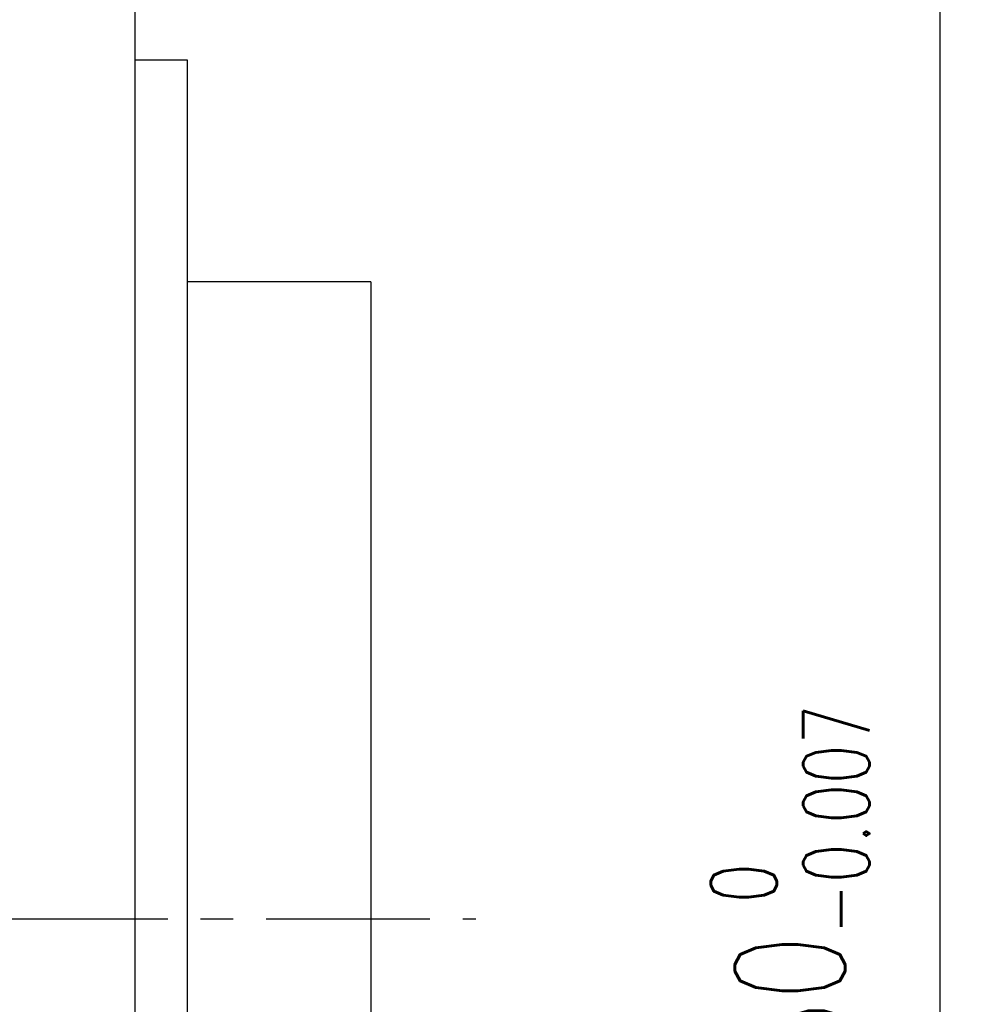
# Model space of a CAD drawing. Header units: millimetres. Extents: x -76 to 217, y -80 to 94.
# Tile 56 of 57: x 180 to 217, y -3 to 34. Entities that reach past the tile are written whole.
import ezdxf

# ---------------------------------------------------------------- set-up
doc = ezdxf.new("R2010")
doc.units = ezdxf.units.MM
doc.linetypes.add('CENTER', pattern=[2, 1.25, -0.25, 0.25, -0.25])
for name, color, linetype in [('CL', 1, 'CENTER'), ('DIM', 4, 'Continuous'), ('OUT', 3, 'Continuous')]:
    doc.layers.add(name, color=color, linetype=linetype)
doc.styles.add('DIM-7', font='SIMPLEX.shx', dxfattribs={"width": 0.7, "bigfont": 'chineset.shx'})
doc.dimstyles.new('CNS', dxfattribs={"dimtxt": 3.5, "dimasz": 2.5, "dimexe": 1, "dimexo": 1.5, "dimgap": 0.09, "dimtad": 0, "dimdsep": 46, "dimtxsty": 'DIM-7', "dimcen": 0.09, "dimclrd": 1, "dimclre": 1, "dimclrt": 4, "dimadec": 0, "dimazin": 0, "dimtfac": 1, "dimtix": 1, "dimtmove": 2, "dimatfit": 3, "dimfxl": 1, "dimtvp": 0.971429, "dimtolj": 1, "dimarcsym": 0})

# ---------------------------------------------------------------- blocks, each defined once
blk = doc.blocks.new('*D9')
at = {"layer": 'DEFPOINTS', "color": 0}
for p in [(184.725, 40), (184.725, -40), (215.417, -40)]:
    blk.add_point(p, dxfattribs=at)
at = {"layer": 'DIM', "color": 7, "lineweight": -2}
for p, q in [((186.525, 40), (216.617, 40)), ((215.417, 37), (215.417, -37)), ((186.525, -40), (216.617, -40))]:
    blk.add_line(p, q, dxfattribs=at)
at = {"layer": 'DIM', "color": 7}
for points in [[(214.917, 37), (215.917, 37), (215.417, 40)], [(214.917, -37), (215.917, -37), (215.417, -40)]]:
    blk.add_solid(points, dxfattribs=at)
at = {"layer": 'DIM', "color": 7, "insert": (209.705, 0), "char_height": 4.2, "attachment_point": 5, "rotation": 90, "style": 'DIM-7'}
blk.add_mtext('\\A1;%%C80{\\H2.520000;\\S 0^ -0.007;}', dxfattribs=at)

msp = doc.modelspace()

# ---------------------------------------------------------------- linework, layer by layer
at = {"layer": 'CL', "color": 7, "lineweight": 30, "ltscale": 5}
msp.add_line((109.725, 0), (197.725, 0), dxfattribs=at)
at = {"layer": 'OUT', "color": 7}
for p, q in [((184.725, 40), (184.725, 0)), ((186.725, 32.75), (184.725, 32.75)), ((186.725, 0), (186.725, 32.75)), ((186.725, -32.75), (186.725, 32.75)), ((193.725, 24.3), (186.726, 24.3)), ((193.725, 24.3), (193.725, 19.905)), ((193.725, 19.905), (193.725, 0)), ((193.725, 19.905), (193.725, 19.905)), ((184.725, 0), (184.725, -40)), ((186.725, -32.75), (186.725, 0)), ((193.725, 0), (193.725, -24.3))]:
    msp.add_line(p, q, dxfattribs=at)

# ---------------------------------------------------------------- dimensions: what is measured, and where the dimension line sits
at = {"layer": 'DIM', "color": 7}
dim = msp.add_linear_dim(base=(215.417, -40), p1=(184.725, 40), p2=(184.725, -40), angle=90, text='%%C<>', dimstyle='CNS', override={"dimscale": 1.2, "dimclrd": 7, "dimclre": 7, "dimclrt": 7, "dimtol": 1, "dimtm": 0.007, "dimtfac": 0.6, "dimtdec": 3}, dxfattribs=at)
dim.commit()
dim.dimension.update_dxf_attribs({"geometry": '*D9', "text_midpoint": (209.705, 0)})

doc.saveas('drawing.dxf')
